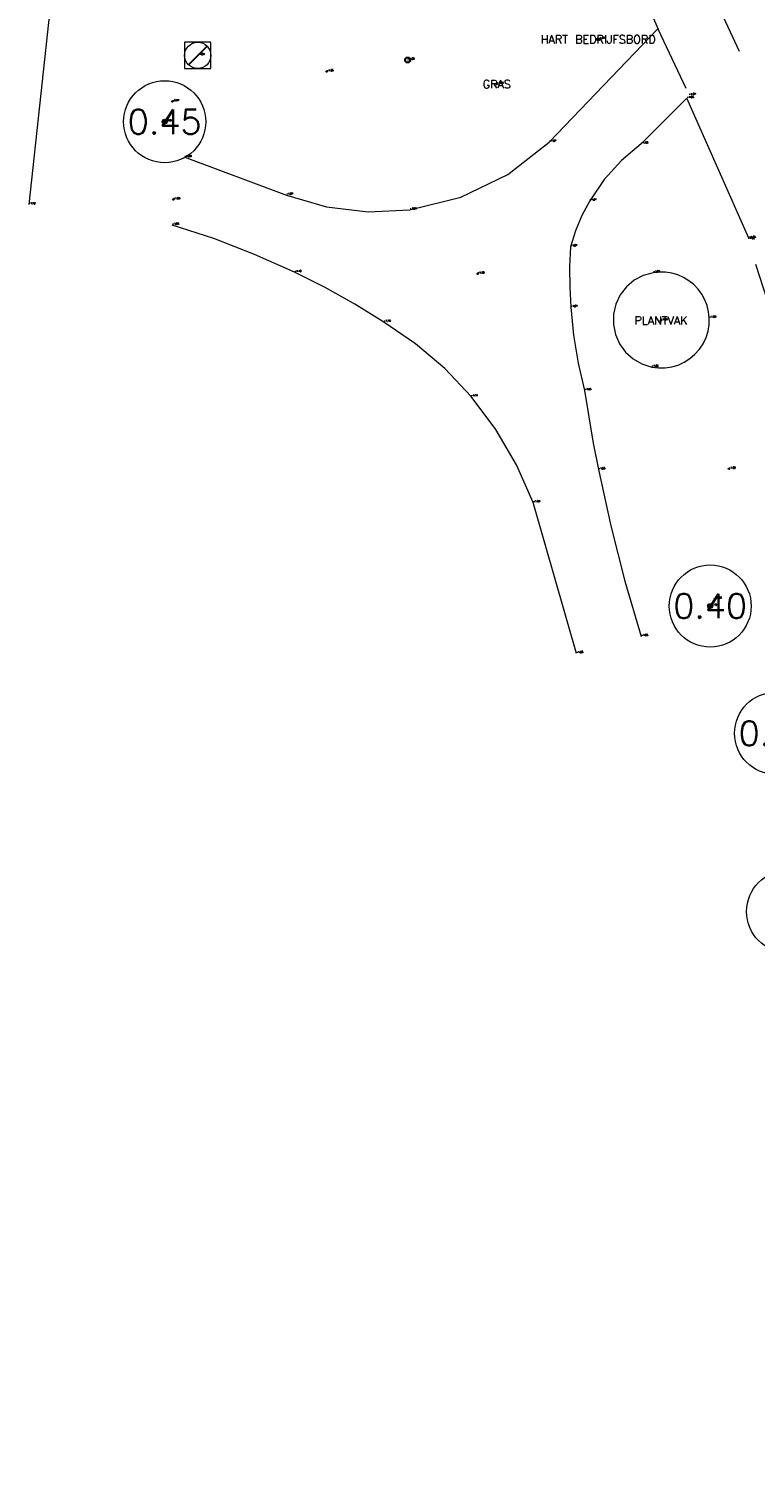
# Model space of a CAD drawing. Header units: metres. Extents: x 110598 to 111426, y 426464 to 427070.
# Tile 29 of 47: x 111140 to 111162, y 426670 to 426714. Entities that reach past the tile are written whole.
import ezdxf
from ezdxf.enums import TextEntityAlignment as Align

# ---------------------------------------------------------------- set-up
doc = ezdxf.new("R2010")
doc.units = ezdxf.units.M
doc.header["$MEASUREMENT"] = 0
for name, pattern in [('VH-OPSLUITBAND_100X200', [16, 8, -2, 4, -2]), ('VH-OPSLUITBAND_60X200', [12, 6, -2, 2, -2]), ('XX-HIDDEN', [4, 2, -2])]:
    doc.linetypes.add(name, pattern=pattern)
for name, color, linetype, lineweight in [('B-GV-GR-BOOM-S', 90, 'Continuous', 13), ('B-GV-GR-BOOM_DIAMETER-T', 96, 'Continuous', 0), ('B-OI-RI-GWA_RIOOLPUT-S', 30, 'Continuous', 30), ('B-WE-GR-GROEN_SCHEIDING-G150-G', 7, 'Continuous', 0), ('B-WE-IE-MEUBILAIR_WEGMEUBILAIR-S', 4, 'Continuous', 30), ('B-WE-IE-TERREINAFSCHEIDING_KUNSTMATIG_HEKWERK-G', 22, 'IE-TERREINAFSCHEIDING-KUNSTMATIG', 13), ('B-WE-VH-KANTOPSLUITING_OPSLUITBAND_100X200-G', 160, 'VH-OPSLUITBAND_100X200', 13), ('B-WE-VH-KANTOPSLUITING_OPSLUITBAND_60X200-G', 150, 'VH-OPSLUITBAND_60X200', 13), ('B-WE-VH-MATERIAALGRENS-G', 52, 'XX-HIDDEN', 13), ('DTM-Groentopogrens', 82, 'Continuous', 0), ('DTM-Meetpunt', 40, 'Continuous', 0), ('mp', 7, 'Continuous', 0), ('X-XX-AL-HOOGTELABEL-S', 2, 'Continuous', 0), ('X-XX-AL-TEXT-T', 2, 'Continuous', 0)]:
    doc.layers.add(name, color=color, linetype=linetype, lineweight=lineweight)
doc.styles.add('LBD', font='txt.shx')
doc.styles.add('NLCS-ISO', font='arial.ttf')
doc.styles.add('null', font='NLCS.shx')
doc.styles.get("Standard").update_dxf_attribs({"font": 'txt.shx'})
doc.linetypes.add('IE-TERREINAFSCHEIDING-KUNSTMATIG', pattern='A,4,["R",null,S=0.7500000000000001,R=90,X=0,Y=0],4,-2', length=10)

# ---------------------------------------------------------------- blocks, each defined once
blk = doc.blocks.new('MP')
at = {"layer": 'mp', "color": 0, "linetype": 'ByBlock', "lineweight": -2, "elevation": -0.036, "flags": 128}
blk.add_lwpolyline([(-0.005000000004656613, -0.008660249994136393), (-0.01000000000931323, 0), (-0.005000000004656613, 0.008660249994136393), (0.005000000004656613, 0.008660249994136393), (0.01000000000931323, 0), (0.005000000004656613, -0.008660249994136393), (-0.005000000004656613, -0.008660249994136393)], close=True, dxfattribs=at)
blk = doc.blocks.new('SIE-WEG_STRAATPOT_WATER-SO')
at = {"color": 0}
blk.add_circle((0, 2.91038304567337e-14), 0.4, dxfattribs=at)
at = {"color": 0, "style": 'NLCS-ISO'}
blk.add_text('W', height=0.4, dxfattribs=at).set_placement((-0.2128690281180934, -0.2108641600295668))
blk = doc.blocks.new('B-SRI-PUT_GWA-SO')
at = {"color": 0}
blk.add_line((-1.414183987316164, -1.41424313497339), (1.414183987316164, 1.41424313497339), dxfattribs=at)
at = {"color": 0, "lineweight": 0}
blk.add_circle((4.18174704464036e-05, -4.181572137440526e-05), 1.999999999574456, dxfattribs=at)
blk.add_3dface([(2.000125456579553, -1.999958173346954), (1.999958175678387, 2.000041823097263), (-2.000041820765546, 1.999874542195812), (-1.999874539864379, -2.000125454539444)], dxfattribs=at)
blk = doc.blocks.new('SIE-WEG_PAAL_ALGEMEEN_TYPE_01-SO')
h = blk.add_hatch(color=0)
edge = h.paths.add_edge_path()
edge.add_arc((2.273736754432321e-16, 0), 0.1875, 0, 360)
at = {"color": 0, "ltscale": 0.5}
blk.add_circle((2.273736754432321e-16, 0), 0.1875, dxfattribs=at)
blk = doc.blocks.new('SGR-BOOM_01')
at = {"ltscale": 0.1}
h = blk.add_hatch(color=0, dxfattribs=at)
edge = h.paths.add_edge_path()
edge.add_arc((7.366995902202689e-12, -5.115907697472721e-12), 0.15, 0, 360)
at = {"color": 0}
for centre, radius in [((0, 0), 2.5), ((7.366995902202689e-12, -5.115907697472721e-12), 0.04499999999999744)]:
    blk.add_circle(centre, radius, dxfattribs=at)
at = {"color": 0, "ltscale": 0.1}
blk.add_circle((7.366995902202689e-12, -5.115907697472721e-12), 0.15, dxfattribs=at)

msp = doc.modelspace()

# ---------------------------------------------------------------- linework, layer by layer
at = {"layer": 'B-WE-IE-TERREINAFSCHEIDING_KUNSTMATIG_HEKWERK-G'}
msp.add_polyline3d([(111142.323, 426727.887, -0.461), (111142.173, 426726.997, -0.545), (111141.778, 426723.411, -0.998), (111141.364, 426719.861, -1.04), (111140.986, 426716.359, -1.13), (111140.177, 426708.929, -1.116)], dxfattribs=at)
at = {"layer": 'B-WE-VH-KANTOPSLUITING_OPSLUITBAND_100X200-G', "extrusion": (-0.003219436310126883, 0.007254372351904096, 0.9999685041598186), "elevation": 2736.573668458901}
msp.add_lwpolyline([(111161.5445188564, 426699.2787440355), (111159.6534095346, 426703.5398561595)], dxfattribs=at)
at = {"layer": 'B-WE-VH-KANTOPSLUITING_OPSLUITBAND_60X200-G'}
msp.add_polyline3d([(111177.525, 426670.458, -1.002), (111176.816, 426671.894, -1.043), (111173.784, 426678.35, -1.049), (111171.901, 426682.408, -1.034), (111167.043, 426692.91, -1.006), (111166.162, 426695.428, -1.009), (111164.179, 426701.386, -1.019), (111162.092, 426707.864, -1.023)], dxfattribs=at)
at = {"layer": 'B-WE-VH-MATERIAALGRENS-G', "extrusion": (-0.005683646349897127, 0.01214669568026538, 0.9999100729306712), "elevation": 4550.27917867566}
msp.add_lwpolyline([(111157.5480370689, 426690.4887348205), (111158.4961922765, 426688.4625853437)], dxfattribs=at)
at = {"layer": 'B-WE-VH-MATERIAALGRENS-G'}
for points in [[(111155.084, 426728.22, -1.007), (111155.66, 426726.946, -0.919), (111157.101, 426723.841, -0.892), (111158.548, 426720.675, -0.9650000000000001), (111160.985, 426715.41, -1.075), (111162.694, 426711.728, -1.07), (111163.936, 426708.993, -1.073)], [(111154.931, 426723.534, -0.895), (111155.07, 426723.602, -0.884), (111155.808, 426722.022, -0.891), (111157.498, 426718.355, -0.9850000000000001), (111159.172, 426714.687, -1.086), (111159.357, 426714.27, -1.101)]]:
    msp.add_polyline3d(points, dxfattribs=at)
at = {"layer": 'DTM-Groentopogrens'}
for points in [[(111144.929, 426710.366, -1.029), (111148.029, 426709.217, -1.071), (111149.2509933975, 426708.8556970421, -1.077), (111150.5162909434, 426708.7046016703, -1.083), (111151.789, 426708.768, -1.089), (111153.3423408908, 426709.1480668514, -1.082666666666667), (111154.7811000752, 426709.8461289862, -1.076333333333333), (111156.041, 426710.831, -1.07), (111159.35, 426714.281, -1.099)], [(111160.233, 426712.164, -1.082), (111158.844, 426710.777, -1.077), (111158.2426434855, 426710.2719306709, -1.075333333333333), (111157.7157015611, 426709.6896447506, -1.073666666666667), (111157.273, 426709.0410000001, -1.072), (111157.0361716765, 426708.5932286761, -1.071), (111156.8396634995, 426708.1263546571, -1.07), (111156.685, 426707.644, -1.069), (111156.6612173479, 426707.0287188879, -1.069), (111156.6645528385, 426706.4129873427, -1.069), (111156.695, 426705.798, -1.069), (111156.7824119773, 426704.9453129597, -1.072333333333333), (111156.9219201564, 426704.0995863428, -1.075666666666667), (111157.113, 426703.2640000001, -1.079), (111157.2415807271, 426702.4577307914, -1.079333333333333), (111157.3832598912, 426701.6536598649, -1.079666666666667), (111157.538, 426700.852, -1.08), (111157.9132260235, 426699.1438712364, -1.070666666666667), (111158.3477352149, 426697.449852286, -1.061333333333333), (111158.841, 426695.772, -1.052)], [(111156.866, 426695.251, -1.053), (111155.551, 426699.849, -1.088), (111155.0448074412, 426700.9957688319, -1.095666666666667), (111154.4103458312, 426702.0768646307, -1.103333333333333), (111153.656, 426703.078, -1.111), (111152.8530138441, 426703.9281264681, -1.116333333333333), (111151.9636039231, 426704.6873706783, -1.121666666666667), (111150.998, 426705.347, -1.127), (111150.1131344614, 426705.8902377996, -1.119333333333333), (111149.2066204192, 426706.3965248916, -1.111666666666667), (111148.28, 426706.865, -1.104), (111147.0616992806, 426707.410460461, -1.086), (111145.8161986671, 426707.8905770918, -1.068), (111144.547, 426708.304, -1.05)]]:
    msp.add_polyline3d(points, dxfattribs=at)
msp.add_polyline3d([(111159.206, 426706.852, -1.032), (111158.9068864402, 426706.7666495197, -1.033846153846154), (111158.632563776, 426706.6200183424, -1.035692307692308), (111158.3954218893, 426706.4187291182, -1.037538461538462), (111158.2061713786, 426706.1718731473, -1.039384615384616), (111158.0733598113, 426705.8905997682, -1.041230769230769), (111158.0029856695, 426705.5876127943, -1.043076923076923), (111157.9982274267, 426705.2765967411, -1.044923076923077), (111158.0592999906, 426704.9715987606, -1.046769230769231), (111158.1834449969, 426704.6863941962, -1.048615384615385), (111158.3650553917, 426704.4338644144, -1.050461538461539), (111158.5959286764, 426704.2254150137, -1.052307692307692), (111158.865637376, 426704.0704606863, -1.054153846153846), (111159.162, 426703.9760000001, -1.056), (111159.3645907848, 426703.9490552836, -1.053615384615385), (111159.5689597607, 426703.9505932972, -1.051230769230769), (111159.7711220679, 426703.9805840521, -1.048846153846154), (111159.9671358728, 426704.0384427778, -1.046461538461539), (111160.1531792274, 426704.1230413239, -1.044076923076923), (111160.3256245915, 426704.2327301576, -1.041692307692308), (111160.4811095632, 426704.3653705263, -1.039307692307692), (111160.6166024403, 426704.5183761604, -1.036923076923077), (111160.729461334, 426704.6887637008, -1.034538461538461), (111160.8174856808, 426704.8732108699, -1.032153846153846), (111160.8789591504, 426705.0681212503, -1.029769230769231), (111160.9126831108, 426705.269694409, -1.027384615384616), (111160.918, 426705.474, -1.025), (111160.8971798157, 426705.6639487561, -1.025538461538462), (111160.8517908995, 426705.8495662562, -1.026076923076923), (111160.7826069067, 426706.0276886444, -1.026615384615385), (111160.6908070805, 426706.1952798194, -1.027153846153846), (111160.5779561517, 426706.3494831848, -1.027692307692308), (111160.4459776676, 426706.4876703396, -1.028230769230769), (111160.2971212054, 426706.6074858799, -1.028769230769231), (111160.1339240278, 426706.7068875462, -1.029307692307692), (111159.9591678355, 426706.7841810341, -1.029846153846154), (111159.7758313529, 426706.838048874, -1.030384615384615), (111159.5870395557, 426706.867572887, -1.030923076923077), (111159.3960104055, 426706.8722498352, -1.031461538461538)], close=True, dxfattribs=at)

# ---------------------------------------------------------------- block references
at = {"layer": 'B-GV-GR-BOOM-S', "xscale": 0.5, "yscale": 0.5, "zscale": 0.5}
for p in [(111144.319, 426711.451, -0.9850000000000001), (111160.945, 426696.696, -1.102), (111162.938, 426692.8180000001, -1.62), (111163.302, 426687.387, -1.173)]:
    msp.add_blockref('SGR-BOOM_01', p, dxfattribs=at)
at = {"layer": 'B-OI-RI-GWA_RIOOLPUT-S', "xscale": 0.1999999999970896, "yscale": 0.1999999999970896, "zscale": 0.1999999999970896}
msp.add_blockref('B-SRI-PUT_GWA-SO', (111145.327, 426713.471, -1.091), dxfattribs=at)
at = {"layer": 'B-WE-IE-MEUBILAIR_WEGMEUBILAIR-S', "xscale": 0.1999999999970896, "yscale": 0.1999999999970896, "zscale": 0.1999999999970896}
for name, p in [('SIE-WEG_PAAL_ALGEMEEN_TYPE_01-SO', (111157.532, 426713.96, -1.168)), ('SIE-WEG_STRAATPOT_WATER-SO', (111151.725, 426713.332, -1.08))]:
    msp.add_blockref(name, p, dxfattribs=at)
at = {"layer": 'DTM-Meetpunt', "xscale": 2.5, "yscale": 2.5, "zscale": 2.5}
for p in [(111149.256, 426712.978, -1.05), (111154.441, 426712.597, -1.08), (111144.553, 426712.065, -0.9710000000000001), (111144.583, 426709.081, -1.025), (111153.855, 426706.816, -1.075), (111159.446, 426705.394, -1.039), (111161.514, 426700.873, -0.997), (111161.092, 426696.914, -1.055)]:
    msp.add_blockref('MP', p, dxfattribs=at)

# ---------------------------------------------------------------- texts
at = {"layer": 'B-GV-GR-BOOM-S'}
for s, p in [('-0.99', (111144.319, 426711.451)), ('-1.10', (111160.945, 426696.696))]:
    msp.add_text(s, height=0.05, dxfattribs=at).set_placement(p, align=Align.BOTTOM_LEFT)
at = {"layer": 'B-GV-GR-BOOM_DIAMETER-T', "linetype": 'Continuous', "style": 'LBD'}
for s, p in [('0.45', (111144.319, 426711.451, -0.9850000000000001)), ('0.40', (111160.945, 426696.696, -1.102)), ('0.50', (111162.938, 426692.8180000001, -1.62))]:
    msp.add_text(s, height=0.75, dxfattribs=at).set_placement(p, align=Align.MIDDLE_CENTER)
at = {"layer": 'B-OI-RI-GWA_RIOOLPUT-S'}
msp.add_text('-1.09', height=0.05, dxfattribs=at).set_placement((111145.327, 426713.4710000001), align=Align.BOTTOM_LEFT)
at = {"layer": 'B-WE-GR-GROEN_SCHEIDING-G150-G'}
for s, p in [('-1.08', (111160.233, 426712.164)), ('-1.07', (111156.041, 426710.831)), ('-1.08', (111158.844, 426710.777)), ('-1.03', (111144.929, 426710.366)), ('-1.07', (111148.029, 426709.217)), ('-1.09', (111151.789, 426708.768)), ('-1.07', (111157.273, 426709.0410000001)), ('-1.05', (111144.547, 426708.304)), ('-1.07', (111156.685, 426707.644)), ('-1.10', (111148.28, 426706.865)), ('-1.03', (111159.206, 426706.8520000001)), ('-1.07', (111156.695, 426705.798)), ('-1.13', (111150.998, 426705.347)), ('-1.03', (111160.918, 426705.474)), ('-1.06', (111159.162, 426703.9760000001)), ('-1.11', (111153.656, 426703.078)), ('-1.08', (111157.113, 426703.2640000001)), ('-1.08', (111157.538, 426700.8520000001)), ('-1.09', (111155.551, 426699.849)), ('-1.05', (111158.841, 426695.772)), ('-1.05', (111156.866, 426695.251))]:
    msp.add_text(s, height=0.05, dxfattribs=at).set_placement(p, align=Align.BOTTOM_LEFT)
at = {"layer": 'B-WE-IE-MEUBILAIR_WEGMEUBILAIR-S'}
for s, p in [('-1.17', (111157.532, 426713.9600000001)), ('-1.08', (111151.725, 426713.332))]:
    msp.add_text(s, height=0.05, dxfattribs=at).set_placement(p, align=Align.BOTTOM_LEFT)
at = {"layer": 'B-WE-IE-TERREINAFSCHEIDING_KUNSTMATIG_HEKWERK-G'}
msp.add_text('-1.12', height=0.05, dxfattribs=at).set_placement((111140.177, 426708.929), align=Align.BOTTOM_LEFT)
at = {"layer": 'B-WE-VH-KANTOPSLUITING_OPSLUITBAND_100X200-G'}
msp.add_text('-1.05', height=0.05, dxfattribs=at).set_placement((111162.124, 426707.903), align=Align.BOTTOM_LEFT)
at = {"layer": 'B-WE-VH-KANTOPSLUITING_OPSLUITBAND_60X200-G'}
msp.add_text('-1.02', height=0.05, dxfattribs=at).set_placement((111162.092, 426707.864), align=Align.BOTTOM_LEFT)
at = {"layer": 'B-WE-VH-MATERIAALGRENS-G'}
msp.add_text('-1.07', height=0.05, dxfattribs=at).set_placement((111160.298, 426712.255), align=Align.BOTTOM_LEFT)
at = {"layer": 'X-XX-AL-HOOGTELABEL-S'}
for s, p in [('-1.05', (111149.256, 426712.978)), ('-1.08', (111154.441, 426712.597)), ('-0.97', (111144.553, 426712.065)), ('-1.03', (111144.583, 426709.081)), ('-1.08', (111153.855, 426706.816)), ('-1.04', (111159.446, 426705.394)), ('-1.00', (111161.514, 426700.8730000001)), ('-1.06', (111161.092, 426696.914))]:
    msp.add_text(s, height=0.05, dxfattribs=at).set_placement(p, align=Align.BOTTOM_LEFT)
at = {"layer": 'X-XX-AL-TEXT-T', "linetype": 'Continuous', "style": 'LBD'}
for s, p in [('HART BEDRIJFSBORD', (111157.532, 426713.96, -1.168)), ('GRAS', (111154.441, 426712.597, -1.08)), ('PLANTVAK', (111159.446, 426705.394, -1.039))]:
    msp.add_text(s, height=0.25, dxfattribs=at).set_placement(p, align=Align.MIDDLE_CENTER)

doc.saveas('drawing.dxf')
